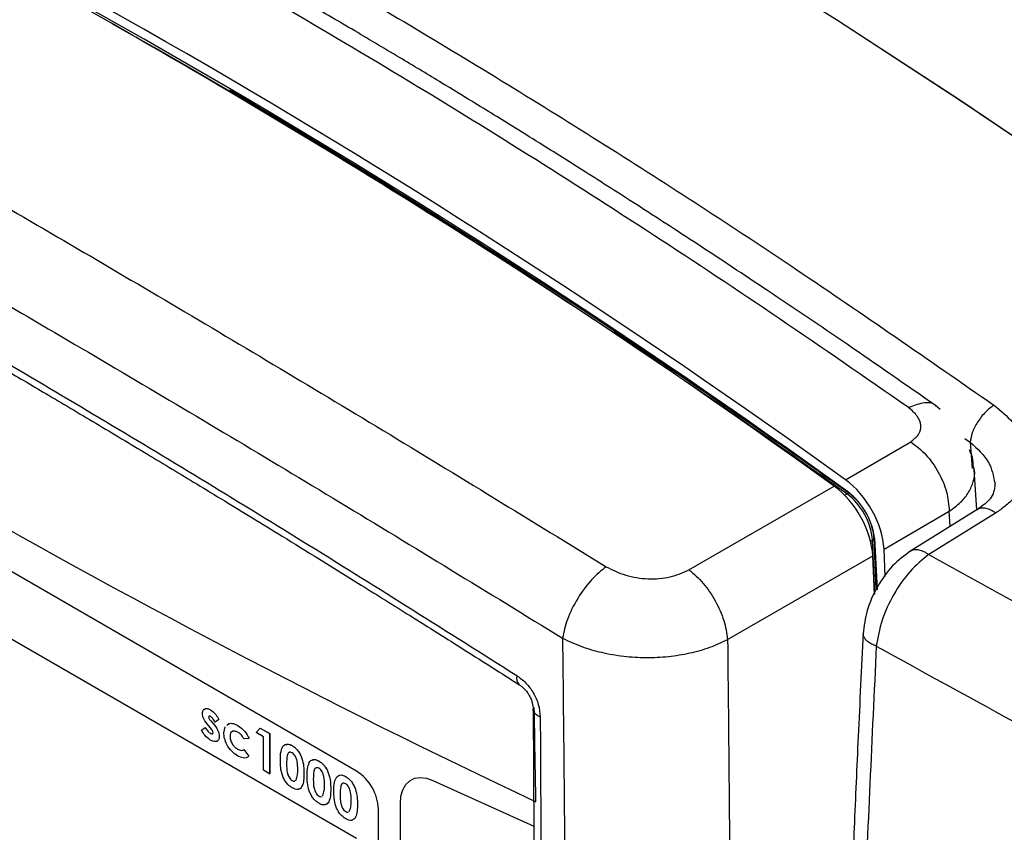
# Model space of a CAD drawing. Header units: inches. Extents: x 0.6 to 33.8, y 0 to 21.7.
# Tile 193 of 210: x 25.935 to 26.874, y 18.581 to 19.356. Entities that reach past the tile are written whole.
import ezdxf

# ---------------------------------------------------------------- set-up
doc = ezdxf.new("R2010")
doc.units = ezdxf.units.IN
doc.header["$MEASUREMENT"] = 0

msp = doc.modelspace()

# ---------------------------------------------------------------- linework, layer by layer
at = {"color": 7, "linetype": 'Continuous'}
for p, q in [((26.25665, 18.63936), (25.46324, 19.09738)), ((26.25665, 18.57506), (25.46324, 19.03309)), ((26.25666, 18.57507), (25.46325, 19.03309)), ((26.8131, 18.98415), (26.8087, 18.98798)), ((26.72297, 18.91715), (26.78515, 18.95337)), ((26.83674, 18.95657), (26.84196, 18.953)), ((26.84196, 18.953), (26.84367, 18.92781)), ((26.84582, 18.92697), (26.84533, 18.92919)), ((26.84811, 18.88833), (26.84582, 18.92697)), ((26.57367, 18.83137), (26.71219, 18.91101)), ((26.72203, 18.90257), (26.72416, 18.9038)), ((26.75972, 18.85087), (26.82192, 18.88706)), ((26.84919, 18.889), (26.78448, 18.84882)), ((26.86614, 18.88543), (26.8023, 18.84579)), ((26.82278, 18.8726), (26.82192, 18.88706)), ((26.74689, 18.85849), (26.7487, 18.85953)), ((26.75106, 18.8083), (26.7487, 18.85953)), ((26.75236, 18.81246), (26.75015, 18.86154)), ((26.75078, 18.86142), (26.75302, 18.81226)), ((26.7531, 18.81313), (26.751, 18.85863)), ((26.76093, 18.82492), (26.75972, 18.85087)), ((26.61051, 18.76493), (26.74901, 18.84461)), ((26.75071, 18.80778), (26.74901, 18.84461)), ((26.11741, 18.69776), (26.11742, 18.69776)), ((26.11555, 18.69075), (26.11555, 18.69075)), ((26.12532, 18.68839), (26.12168, 18.68597)), ((26.12533, 18.68839), (26.12169, 18.68597)), ((26.12532, 18.68839), (26.12533, 18.68839)), ((26.10875, 18.67851), (26.11235, 18.68105)), ((26.11235, 18.68105), (26.11236, 18.68105)), ((26.11724, 18.68053), (26.11527, 18.68282)), ((26.11766, 18.68724), (26.11982, 18.68474)), ((26.11766, 18.68723), (26.11766, 18.68724)), ((26.11766, 18.68723), (26.11981, 18.68474)), ((26.11981, 18.68474), (26.11982, 18.68474)), ((26.12168, 18.68597), (26.12169, 18.68597)), ((26.12999, 18.67592), (26.13126, 18.68159)), ((26.14334, 18.68279), (26.14335, 18.68279)), ((26.16101, 18.67602), (26.16457, 18.68035)), ((26.16457, 18.68035), (26.17377, 18.67505)), ((26.16457, 18.68035), (26.17376, 18.67504)), ((26.16457, 18.68035), (26.16457, 18.68035)), ((26.11722, 18.6753), (26.11723, 18.6753)), ((26.12574, 18.67253), (26.12575, 18.67253)), ((26.13594, 18.67245), (26.13595, 18.67245)), ((26.15422, 18.67032), (26.14929, 18.67003)), ((26.15422, 18.67032), (26.15422, 18.67032)), ((26.16781, 18.6721), (26.16101, 18.67602)), ((26.16781, 18.6402), (26.16781, 18.6721)), ((26.17376, 18.67504), (26.17377, 18.67505)), ((26.17376, 18.67504), (26.17376, 18.63677)), ((26.17377, 18.67505), (26.17377, 18.63677)), ((26.14304, 18.66039), (26.14305, 18.66039)), ((26.14917, 18.6598), (26.15379, 18.65346)), ((26.14917, 18.6598), (26.14918, 18.6598)), ((26.14918, 18.6598), (26.1538, 18.65347)), ((26.19512, 18.66369), (26.19513, 18.6637)), ((26.15379, 18.65346), (26.1538, 18.65347)), ((26.18991, 18.64613), (26.18992, 18.64613)), ((26.22062, 18.64897), (26.22063, 18.64898)), ((26.17376, 18.63677), (26.16781, 18.6402)), ((26.17376, 18.63677), (26.17377, 18.63677)), ((26.20648, 18.637), (26.20649, 18.637)), ((26.21541, 18.63141), (26.21541, 18.63141)), ((26.24612, 18.63425), (26.24612, 18.63426)), ((26.19527, 18.63024), (26.19528, 18.63024)), ((26.1982, 18.63023), (26.1989, 18.63077)), ((26.23198, 18.62228), (26.23199, 18.62228)), ((26.32949, 18.6305), (26.42565, 18.58691)), ((26.22077, 18.61552), (26.22077, 18.61552)), ((26.22369, 18.61551), (26.2244, 18.61605)), ((26.2409, 18.61669), (26.24091, 18.6167)), ((26.25748, 18.60756), (26.25748, 18.60757)), ((26.27753, 17.86622), (26.27753, 18.60319)), ((26.29841, 17.79661), (26.29841, 18.60849)), ((26.24626, 18.6008), (26.24627, 18.60081)), ((26.24919, 18.60079), (26.24989, 18.60133))]:
    msp.add_line(p, q, dxfattribs=at)
at = {"color": 7, "linetype": 'Continuous', "flags": 128}
for points in [[(27.41108, 18.86011), (27.29591, 18.94913), (27.18036, 19.03558), (27.06447, 19.11942), (26.9483, 19.2006), (26.8319, 19.27911), (26.71532, 19.35489), (26.59861, 19.42792), (26.48183, 19.49817), (26.36501, 19.56561), (26.24823, 19.6302), (26.13152, 19.69191), (26.01494, 19.75073), (25.89854, 19.80662), (25.78237, 19.85956), (25.66648, 19.90952), (25.55093, 19.95649), (25.43576, 20.00044)], [(27.4107, 18.86042), (27.29557, 18.94939), (27.18006, 19.0358), (27.06422, 19.1196), (26.94809, 19.20075), (26.83174, 19.27921), (26.7152, 19.35497), (26.59854, 19.42797), (26.4818, 19.49819), (26.36504, 19.56559), (26.2483, 19.63016), (26.13164, 19.69185), (26.0151, 19.75065), (25.89875, 19.80652), (25.78262, 19.85944), (25.66678, 19.9094), (25.55127, 19.95636), (25.43615, 20.0003)], [(26.29841, 18.60849), (26.29899, 18.61546), (26.30071, 18.62154), (26.30352, 18.6265), (26.30732, 18.6302), (26.31198, 18.6325), (26.31736, 18.63332), (26.32326, 18.63265), (26.32949, 18.6305)]]:
    msp.add_lwpolyline(points, dxfattribs=at)
at = {"color": 7, "linetype": 'Continuous'}
for centre, radius, start, end in [((22.37013, 12.87203), 7.4492, 54.243886, 65.761491), ((22.39867, 12.93385), 7.37109, 54.183224, 65.822153), ((22.41535, 12.94013), 7.35945, 54.156804, 65.848573), ((22.06583, 12.39157), 8.00683, 54.42314, 60.377417), ((22.03824, 12.33869), 8.06792, 54.474535, 59.477704), ((29.80771, 25.77635), 7.92333, 235.257075, 244.748302), ((22.03988, 12.35413), 8.05251, 56.339336, 58.380764), ((26.72557, 18.90211), 0.0022, 61.88775, 129.81501), ((26.68696, 18.85424), 0.06197, 4.89782, 53.10796), ((26.68511, 18.85298), 0.06613, 4.89784, 53.10699), ((26.74787, 18.86165), 0.00228, 291.52456, 357.25433), ((26.41752, 18.728), 0.00845, 162.91415, 227.71882), ((7.31021, 18.3215), 19.11962, 0.865056, 1.133965), ((26.2322, 18.60113), 0.04538, 2.60548, 57.39452)]:
    msp.add_arc(centre, radius, start, end, dxfattribs=at)
for centre, major_axis, ratio, start_param, end_param in [((26.71794, 18.87207), (-0.02954, 0.05114), 0.579782, 3.985348, 5.379041), ((26.70729, 18.86592), (-0.02953, 0.05114), 0.577981, 3.983961, 5.380743)]:
    msp.add_ellipse(centre, major_axis=major_axis, ratio=ratio, start_param=start_param, end_param=end_param, dxfattribs=at)
for points, knots in [([(27.45183, 18.88383), (27.40666, 18.93102), (27.31657, 19.02513), (27.17396, 19.1568), (27.02663, 19.28081), (26.87404, 19.39653), (26.71654, 19.50406), (26.55412, 19.60336), (26.38681, 19.69441), (26.2147, 19.77715), (26.03782, 19.85163), (25.85623, 19.91751), (25.67021, 19.97555), (25.54308, 20.00684), (25.47933, 20.02253)], [0, 0, 0, 0, 0.0842686, 0.1680626, 0.2514548, 0.3344387, 0.4173371, 0.5000014, 0.5826646, 0.6655626, 0.748549, 0.8319399, 0.9157326, 1, 1, 1, 1]), ([(27.46905, 18.88192), (27.44495, 18.90745), (27.39893, 18.95621), (27.33117, 19.02358), (27.26904, 19.08284), (27.2128, 19.13427), (27.16285, 19.17832), (27.11714, 19.21735), (27.07333, 19.25368), (27.02831, 19.2899), (26.98132, 19.32655), (26.93137, 19.36426), (26.87869, 19.40266), (26.82563, 19.43993), (26.77536, 19.47399), (26.73051, 19.5034), (26.69001, 19.5292), (26.65079, 19.55354), (26.60037, 19.58398), (26.53507, 19.62186), (26.45293, 19.66696), (26.36543, 19.7121), (26.27792, 19.75436), (26.20869, 19.78571), (26.15752, 19.80785), (26.1203, 19.82352), (26.07884, 19.84045), (26.03012, 19.85965), (25.97334, 19.88109), (25.9098, 19.90388), (25.83968, 19.92761), (25.76316, 19.9519), (25.67889, 19.97667), (25.58682, 20.00167), (25.52235, 20.01706), (25.48892, 20.02504)], [0, 0, 0, 0, 0.045125, 0.086147, 0.123065, 0.155876, 0.184579, 0.209175, 0.233649, 0.258285, 0.284036, 0.310901, 0.339464, 0.368622, 0.395079, 0.418301, 0.438288, 0.457436, 0.478254, 0.514792, 0.55547, 0.599917, 0.642541, 0.681461, 0.698356, 0.714711, 0.733707, 0.756266, 0.782388, 0.812073, 0.843325, 0.877746, 0.915333, 0.956086, 1, 1, 1, 1]), ([(25.5709, 19.735), (25.63289, 19.70657), (25.75522, 19.65048), (25.93975, 19.55708), (26.12348, 19.45783), (26.30847, 19.35104), (26.49278, 19.23782), (26.67844, 19.11752), (26.80194, 19.0317), (26.86452, 18.98821)], [0, 0, 0, 0, 0.144941, 0.286014, 0.429072, 0.570926, 0.713984, 0.85506, 1, 1, 1, 1]), ([(25.28709, 19.53137), (25.34979, 19.49773), (25.47506, 19.43054), (25.66979, 19.32221), (25.86897, 19.2087), (26.07301, 19.08943), (26.28129, 18.96511), (26.42348, 18.87791), (26.49465, 18.83426)], [0, 0, 0, 0, 0.166927, 0.333509, 0.5, 0.666489, 0.833072, 1, 1, 1, 1]), ([(25.24835, 19.46162), (25.31086, 19.42803), (25.43577, 19.36092), (25.62999, 19.25279), (25.82871, 19.13951), (26.03232, 19.02053), (26.24016, 18.89655), (26.38209, 18.80962), (26.45311, 18.76612)], [0, 0, 0, 0, 0.166895, 0.333504, 0.500001, 0.666499, 0.833106, 1, 1, 1, 1]), ([(25.28226, 19.3812), (25.34104, 19.35084), (25.45846, 19.29021), (25.64067, 19.19073), (25.82674, 19.08536), (26.01706, 18.97345), (26.21109, 18.85572), (26.34327, 18.77227), (26.40945, 18.73049)], [0, 0, 0, 0, 0.167022, 0.333618, 0.500001, 0.666378, 0.832975, 1, 1, 1, 1]), ([(26.8093, 18.98757), (26.78101, 19.00725), (26.72743, 19.04452), (26.65147, 19.09577), (26.5845, 19.14008), (26.52654, 19.17769), (26.4776, 19.20892), (26.43914, 19.23313), (26.41026, 19.25111), (26.38759, 19.26512), (26.36424, 19.27946), (26.33507, 19.29722), (26.2978, 19.31967), (26.25346, 19.34604), (26.22168, 19.36453), (26.2051, 19.37418)], [0, 0, 0, 0, 0.1407561, 0.2665673, 0.3774289, 0.4733392, 0.5542979, 0.6203049, 0.6641958, 0.6975669, 0.7327931, 0.779989, 0.842271, 0.9176911, 1, 1, 1, 1]), ([(25.28804, 19.37052), (25.30755, 19.36053), (25.34434, 19.34171), (25.39677, 19.31437), (25.44275, 19.29012), (25.48214, 19.26912), (25.51825, 19.2497), (25.55353, 19.23057), (25.59064, 19.21029), (25.63324, 19.1868), (25.68138, 19.16), (25.73487, 19.12988), (25.78819, 19.09952), (25.83696, 19.07146), (25.88014, 19.04639), (25.91987, 19.02315), (25.96218, 18.99822), (26.00842, 18.97075), (26.05633, 18.94205), (26.09732, 18.91729), (26.13057, 18.89707), (26.15774, 18.88048), (26.18758, 18.86218), (26.22231, 18.84076), (26.26295, 18.81555), (26.30955, 18.78644), (26.35979, 18.75484), (26.39463, 18.73268), (26.41184, 18.72174)], [0, 0, 0, 0, 0.055939, 0.105465, 0.148577, 0.185273, 0.215552, 0.248931, 0.282846, 0.317641, 0.36552, 0.413786, 0.462141, 0.508612, 0.543807, 0.576664, 0.61353, 0.655054, 0.697687, 0.738296, 0.761278, 0.783568, 0.808304, 0.837975, 0.872581, 0.912121, 0.956595, 1, 1, 1, 1]), ([(26.78292, 18.98604), (26.74186, 19.01451), (26.66086, 19.07067), (26.53984, 19.15083), (26.41949, 19.22782), (26.299, 19.30215), (26.21848, 19.34938), (26.17836, 19.37292)], [0, 0, 0, 0, 0.20408, 0.402565, 0.600475, 0.800945, 1, 1, 1, 1]), ([(26.72661, 18.90405), (26.70734, 18.91771), (26.65146, 18.95733), (26.57674, 19.00903), (26.52121, 19.04583), (26.50244, 19.05827)], [0, 0, 0, 0, 0.258357, 0.749238, 1, 1, 1, 1]), ([(26.78292, 18.98604), (26.78757, 18.98783), (26.79721, 18.99153), (26.8064, 18.99099), (26.80893, 18.98753), (26.80915, 18.98723)], [0, 0, 0, 0, 0.46034, 0.953248, 1, 1, 1, 1]), ([(26.86452, 18.98821), (26.86178, 18.98621), (26.85758, 18.98315), (26.85242, 18.97718), (26.84887, 18.97217), (26.84597, 18.96694), (26.84311, 18.96029), (26.84241, 18.95586), (26.84196, 18.953)], [0, 0, 0, 0, 0.246484, 0.377487, 0.509878, 0.640824, 0.767667, 1, 1, 1, 1]), ([(26.86452, 18.98821), (26.87088, 18.98303), (26.88338, 18.97285), (26.89236, 18.95769), (26.89618, 18.9458), (26.89737, 18.9374), (26.89718, 18.92956), (26.89549, 18.9203), (26.89138, 18.91022), (26.88412, 18.9001), (26.87577, 18.89191), (26.86925, 18.88752), (26.86614, 18.88543)], [0, 0, 0, 0, 0.1701754, 0.334601, 0.412201, 0.4856001, 0.5543523, 0.6181386, 0.7323207, 0.8317756, 0.9197937, 1, 1, 1, 1]), ([(26.78515, 18.95337), (26.78797, 18.95553), (26.79363, 18.95984), (26.79558, 18.96873), (26.79236, 18.97804), (26.78608, 18.98336), (26.78292, 18.98604)], [0, 0, 0, 0, 0.248817, 0.49717, 0.747158, 1, 1, 1, 1]), ([(26.84196, 18.953), (26.84873, 18.94676), (26.86143, 18.93505), (26.86392, 18.92099), (26.86508, 18.91441)], [0, 0, 0, 0, 0.532761, 1, 1, 1, 1]), ([(26.84495, 18.92917), (26.84486, 18.93228), (26.8447, 18.93787), (26.8422, 18.94326), (26.84109, 18.94565)], [0, 0, 0, 0, 0.5566587, 1, 1, 1, 1]), ([(26.82192, 18.88706), (26.82573, 18.88987), (26.83328, 18.89544), (26.84097, 18.90521), (26.84522, 18.91556), (26.84673, 18.92298), (26.84587, 18.92676), (26.84582, 18.92697)], [0, 0, 0, 0, 0.248494, 0.492914, 0.738056, 0.985485, 1, 1, 1, 1]), ([(26.8657, 18.91461), (26.86522, 18.9097), (26.86423, 18.89965), (26.85386, 18.89234), (26.84856, 18.8886)], [0, 0, 0, 0, 0.488752, 1, 1, 1, 1]), ([(26.73223, 18.89902), (26.73099, 18.90031), (26.72919, 18.90219), (26.72723, 18.90361), (26.72661, 18.90405)], [0, 0, 0, 0, 0.682765, 1, 1, 1, 1]), ([(26.86614, 18.88543), (26.86461, 18.88643), (26.86153, 18.88842), (26.857, 18.88995), (26.85289, 18.89019), (26.85005, 18.88966), (26.84888, 18.8887), (26.84865, 18.88851)], [0, 0, 0, 0, 0.235662, 0.471324, 0.706986, 0.942648, 1, 1, 1, 1]), ([(26.75015, 18.86154), (26.75001, 18.86328), (26.74965, 18.86795), (26.74805, 18.87285), (26.74705, 18.87594)], [0, 0, 0, 0, 0.370727, 1, 1, 1, 1]), ([(26.78518, 18.84925), (26.77926, 18.84489), (26.76743, 18.83619), (26.75284, 18.81563), (26.74253, 18.79251), (26.7407, 18.7776), (26.73979, 18.77018)], [0, 0, 0, 0, 0.251724, 0.502848, 0.752497, 1, 1, 1, 1]), ([(26.8023, 18.84579), (26.80076, 18.84679), (26.79769, 18.84878), (26.79316, 18.85031), (26.78904, 18.85055), (26.78619, 18.85002), (26.78502, 18.84905), (26.78479, 18.84886)], [0, 0, 0, 0, 0.235356, 0.470712, 0.706068, 0.941424, 1, 1, 1, 1]), ([(26.8023, 18.84579), (26.79623, 18.84082), (26.7841, 18.83088), (26.76847, 18.80828), (26.75671, 18.78298), (26.75379, 18.76664), (26.75234, 18.75846)], [0, 0, 0, 0, 0.249841, 0.499615, 0.749608, 1, 1, 1, 1]), ([(26.8023, 18.84579), (26.85134, 18.81875), (26.94948, 18.76465), (27.04997, 18.70995), (27.10023, 18.68258)], [0, 0, 0, 0, 0.499795, 1, 1, 1, 1]), ([(26.49465, 18.83426), (26.48997, 18.8304), (26.48027, 18.82241), (26.46704, 18.80421), (26.45695, 18.78415), (26.45436, 18.77199), (26.45311, 18.76612)], [0, 0, 0, 0, 0.2412, 0.5, 0.7588, 1, 1, 1, 1]), ([(26.49465, 18.83426), (26.50064, 18.83123), (26.51257, 18.82518), (26.53452, 18.82196), (26.55633, 18.82352), (26.5679, 18.82876), (26.57367, 18.83137)], [0, 0, 0, 0, 0.252424, 0.503216, 0.752181, 1, 1, 1, 1]), ([(26.45311, 18.76612), (26.45407, 18.6735), (26.45599, 18.4883), (26.45639, 18.21648), (26.45493, 17.9495), (26.4516, 17.6875), (26.44773, 17.51747), (26.4458, 17.43248)], [0, 0, 0, 0, 0.200085, 0.400109, 0.600172, 0.800151, 1, 1, 1, 1]), ([(26.45311, 18.76612), (26.45907, 18.7633), (26.4705, 18.75788), (26.49045, 18.75218), (26.51109, 18.74859), (26.53273, 18.74729), (26.55407, 18.74829), (26.57468, 18.75163), (26.59397, 18.75702), (26.60499, 18.76229), (26.61051, 18.76493)], [0, 0, 0, 0, 0.130694, 0.25085, 0.378482, 0.500883, 0.626776, 0.75044, 0.874765, 1, 1, 1, 1]), ([(26.61051, 18.76493), (26.61148, 18.67078), (26.61342, 18.48247), (26.61378, 18.20614), (26.61219, 17.93476), (26.60867, 17.66848), (26.60462, 17.49573), (26.6026, 17.40938)], [0, 0, 0, 0, 0.200012, 0.400051, 0.60013, 0.800107, 1, 1, 1, 1]), ([(26.73982, 18.77072), (26.73819, 18.73785), (26.73511, 18.67572), (26.73129, 18.58886), (26.72822, 18.51328), (26.72582, 18.44881), (26.72398, 18.39508), (26.7225, 18.34877), (26.72122, 18.30613), (26.72004, 18.26364), (26.71798, 18.18327), (26.71558, 18.06604), (26.71394, 17.93249), (26.71334, 17.81898), (26.71337, 17.72611), (26.71389, 17.63794), (26.71465, 17.57067), (26.71542, 17.51988), (26.71612, 17.48039), (26.71708, 17.43348), (26.71839, 17.37919), (26.72014, 17.31773), (26.72242, 17.24938), (26.72532, 17.17432), (26.72774, 17.12276), (26.72901, 17.09576)], [0, 0, 0, 0, 0.0536563, 0.1014027, 0.1432369, 0.1791577, 0.2091644, 0.2335454, 0.257383, 0.2815152, 0.305942, 0.3949665, 0.4843357, 0.5412094, 0.5980715, 0.6525898, 0.7030238, 0.7230556, 0.7477714, 0.7774364, 0.8120509, 0.8516152, 0.896129, 0.9455912, 1, 1, 1, 1]), ([(26.75234, 18.75846), (26.7508, 18.7591), (26.7476, 18.76042), (26.74379, 18.76298), (26.74107, 18.76593), (26.73973, 18.7686), (26.73995, 18.77019), (26.74002, 18.77071)], [0, 0, 0, 0, 0.202917, 0.420928, 0.650299, 0.885796, 1, 1, 1, 1]), ([(26.75234, 18.75846), (26.7482, 18.6711), (26.73993, 18.49628), (26.73182, 18.24188), (26.72684, 17.99372), (26.72526, 17.75295), (26.72711, 17.51983), (26.7321, 17.29434), (26.73835, 17.1512), (26.74147, 17.07974)], [0, 0, 0, 0, 0.1427862, 0.285746, 0.4285496, 0.5715103, 0.7142685, 0.8573516, 1, 1, 1, 1]), ([(26.75234, 18.75846), (26.79895, 18.73285), (26.89249, 18.68145), (26.98819, 18.62954), (27.03619, 18.60349)], [0, 0, 0, 0, 0.498321, 1, 1, 1, 1]), ([(26.40945, 18.73049), (26.41243, 18.72828), (26.41835, 18.72389), (26.42565, 18.714), (26.43084, 18.70238), (26.43151, 18.69478), (26.43187, 18.69076)], [0, 0, 0, 0, 0.242888, 0.483099, 0.726485, 1, 1, 1, 1]), ([(26.41169, 18.72185), (26.41256, 18.72126), (26.41427, 18.72009), (26.41688, 18.71763), (26.41932, 18.71472), (26.42145, 18.71143), (26.42311, 18.70797), (26.4247, 18.70331), (26.42491, 18.7004), (26.42505, 18.69844)], [0, 0, 0, 0, 0.128191, 0.253681, 0.376931, 0.498966, 0.621294, 0.74538, 1, 1, 1, 1]), ([(26.1096, 18.69444), (26.10976, 18.6956), (26.11008, 18.69791), (26.11233, 18.69914), (26.11486, 18.69905), (26.11656, 18.69819), (26.11741, 18.69776)], [0, 0, 0, 0, 0.278826, 0.558527, 0.779035, 1, 1, 1, 1]), ([(26.11079, 18.6978), (26.11135, 18.69828), (26.11244, 18.69923), (26.11489, 18.69903), (26.11657, 18.69819), (26.11742, 18.69776)], [0, 0, 0, 0, 0.343232, 0.671277, 1, 1, 1, 1]), ([(26.11741, 18.69776), (26.11917, 18.69644), (26.12233, 18.69408), (26.1244, 18.69013), (26.12532, 18.68839)], [0, 0, 0, 0, 0.558603, 1, 1, 1, 1]), ([(26.11742, 18.69776), (26.11918, 18.69644), (26.12234, 18.69408), (26.12441, 18.69013), (26.12533, 18.68839)], [0, 0, 0, 0, 0.558603, 1, 1, 1, 1]), ([(26.42505, 18.69855), (26.42527, 18.66333), (26.42568, 18.59659), (26.4259, 18.50279), (26.42587, 18.42043), (26.42568, 18.35336), (26.42543, 18.29998), (26.42517, 18.25877), (26.4249, 18.22248), (26.42457, 18.18469), (26.42413, 18.14036), (26.42349, 18.08636), (26.42264, 18.02412), (26.42151, 17.95375), (26.42004, 17.87541), (26.41816, 17.78926), (26.41583, 17.69544), (26.41391, 17.63083), (26.41291, 17.59716)], [0, 0, 0, 0, 0.092379, 0.175083, 0.248108, 0.311455, 0.354438, 0.391445, 0.422476, 0.45248, 0.493801, 0.542871, 0.599689, 0.664255, 0.73657, 0.816634, 0.904445, 1, 1, 1, 1]), ([(26.43187, 18.69076), (26.43059, 18.69144), (26.42798, 18.69282), (26.42578, 18.69552), (26.42481, 18.69754), (26.42506, 18.69855), (26.42507, 18.69858)], [0, 0, 0, 0, 0.321285, 0.655625, 0.989965, 1, 1, 1, 1]), ([(26.11527, 18.68282), (26.11369, 18.68481), (26.1115, 18.68759), (26.1098, 18.69186), (26.10966, 18.69358), (26.1096, 18.69444)], [0, 0, 0, 0, 0.559029, 0.779579, 1, 1, 1, 1]), ([(26.11766, 18.69124), (26.11739, 18.69138), (26.11685, 18.69166), (26.11615, 18.69172), (26.11564, 18.69143), (26.11558, 18.69097), (26.11555, 18.69075)], [0, 0, 0, 0, 0.281077, 0.56121, 0.780983, 1, 1, 1, 1]), ([(26.11582, 18.69144), (26.11578, 18.69141), (26.11559, 18.69131), (26.11557, 18.691), (26.11555, 18.69075)], [0, 0, 0, 0, 0.206281, 1, 1, 1, 1]), ([(26.11555, 18.69075), (26.11561, 18.69038), (26.11574, 18.68965), (26.11663, 18.68846), (26.11727, 18.6877), (26.11766, 18.68724)], [0, 0, 0, 0, 0.277696, 0.558221, 1, 1, 1, 1]), ([(26.11555, 18.69075), (26.11561, 18.69038), (26.11573, 18.68965), (26.11663, 18.68845), (26.11727, 18.6877), (26.11766, 18.68723)], [0, 0, 0, 0, 0.277696, 0.558221, 1, 1, 1, 1]), ([(26.12168, 18.68597), (26.12105, 18.6871), (26.12018, 18.68868), (26.11873, 18.69046), (26.11802, 18.69098), (26.11766, 18.69124)], [0, 0, 0, 0, 0.560093, 0.78033, 1, 1, 1, 1]), ([(26.43187, 18.69076), (26.43232, 18.59563), (26.43321, 18.40531), (26.43127, 18.1269), (26.42713, 17.85337), (26.42219, 17.67624), (26.41972, 17.58764)], [0, 0, 0, 0, 0.249968, 0.500116, 0.749966, 1, 1, 1, 1]), ([(26.11711, 18.66898), (26.11527, 18.67029), (26.11197, 18.67263), (26.10973, 18.67671), (26.10875, 18.67851)], [0, 0, 0, 0, 0.558975, 1, 1, 1, 1]), ([(26.11235, 18.68105), (26.11314, 18.67976), (26.11454, 18.67745), (26.1164, 18.67595), (26.11722, 18.6753)], [0, 0, 0, 0, 0.560464, 1, 1, 1, 1]), ([(26.11236, 18.68105), (26.11314, 18.67976), (26.11454, 18.67745), (26.11641, 18.67596), (26.11723, 18.6753)], [0, 0, 0, 0, 0.560464, 1, 1, 1, 1]), ([(26.1198, 18.67596), (26.11971, 18.67642), (26.11954, 18.67735), (26.11853, 18.67894), (26.11773, 18.67993), (26.11724, 18.68053)], [0, 0, 0, 0, 0.277544, 0.55818, 1, 1, 1, 1]), ([(26.11981, 18.68474), (26.12154, 18.68267), (26.12394, 18.67978), (26.12557, 18.67524), (26.12569, 18.67343), (26.12574, 18.67253)], [0, 0, 0, 0, 0.558868, 0.779296, 1, 1, 1, 1]), ([(26.11982, 18.68474), (26.12154, 18.68267), (26.12395, 18.67978), (26.12558, 18.67524), (26.12569, 18.67344), (26.12575, 18.67253)], [0, 0, 0, 0, 0.558868, 0.779296, 1, 1, 1, 1]), ([(26.133, 18.68302), (26.13358, 18.68362), (26.13504, 18.68514), (26.13887, 18.68492), (26.14185, 18.6835), (26.14334, 18.68279)], [0, 0, 0, 0, 0.24793, 0.623786, 1, 1, 1, 1]), ([(26.13301, 18.68302), (26.13359, 18.68363), (26.13505, 18.68515), (26.13887, 18.68493), (26.14186, 18.68351), (26.14335, 18.68279)], [0, 0, 0, 0, 0.24793, 0.623786, 1, 1, 1, 1]), ([(26.14334, 18.68279), (26.14576, 18.68108), (26.15007, 18.67803), (26.15295, 18.67268), (26.15422, 18.67032)], [0, 0, 0, 0, 0.559358, 1, 1, 1, 1]), ([(26.14335, 18.68279), (26.14576, 18.68109), (26.15008, 18.67804), (26.15296, 18.67268), (26.15422, 18.67032)], [0, 0, 0, 0, 0.559358, 1, 1, 1, 1]), ([(26.12574, 18.67253), (26.12558, 18.67124), (26.12526, 18.66867), (26.12277, 18.66727), (26.11992, 18.66753), (26.11805, 18.6685), (26.11711, 18.66898)], [0, 0, 0, 0, 0.279011, 0.558366, 0.778946, 1, 1, 1, 1]), ([(26.11722, 18.6753), (26.11755, 18.67513), (26.11821, 18.67478), (26.11904, 18.67479), (26.11966, 18.67515), (26.11975, 18.67569), (26.1198, 18.67596)], [0, 0, 0, 0, 0.280836, 0.560873, 0.780885, 1, 1, 1, 1]), ([(26.11723, 18.6753), (26.11755, 18.67513), (26.11821, 18.6748), (26.11901, 18.67476), (26.11934, 18.67503), (26.11945, 18.67513)], [0, 0, 0, 0, 0.389834, 0.778558, 1, 1, 1, 1]), ([(26.12575, 18.67253), (26.12561, 18.67121), (26.12534, 18.66871), (26.12357, 18.66801), (26.12274, 18.66768)], [0, 0, 0, 0, 0.5289576, 1, 1, 1, 1]), ([(26.14316, 18.65394), (26.14125, 18.65521), (26.13743, 18.65775), (26.13304, 18.66411), (26.13043, 18.6705), (26.13014, 18.67411), (26.12999, 18.67592)], [0, 0, 0, 0, 0.280293, 0.559321, 0.779679, 1, 1, 1, 1]), ([(26.14337, 18.6764), (26.14228, 18.67692), (26.14011, 18.67796), (26.13759, 18.67726), (26.13614, 18.67529), (26.13601, 18.67339), (26.13594, 18.67245)], [0, 0, 0, 0, 0.280155, 0.559369, 0.779478, 1, 1, 1, 1]), ([(26.13594, 18.67245), (26.13605, 18.67118), (26.13626, 18.66865), (26.13817, 18.66483), (26.14059, 18.662), (26.14222, 18.66093), (26.14304, 18.66039)], [0, 0, 0, 0, 0.279849, 0.559013, 0.779218, 1, 1, 1, 1]), ([(26.13901, 18.67728), (26.13851, 18.67721), (26.13729, 18.67705), (26.13616, 18.67525), (26.13602, 18.67338), (26.13595, 18.67245)], [0, 0, 0, 0, 0.25607, 0.627686, 1, 1, 1, 1]), ([(26.13595, 18.67245), (26.13605, 18.67118), (26.13626, 18.66865), (26.13818, 18.66484), (26.14059, 18.662), (26.14223, 18.66093), (26.14305, 18.66039)], [0, 0, 0, 0, 0.279849, 0.559013, 0.779218, 1, 1, 1, 1]), ([(26.14929, 18.67003), (26.14833, 18.67156), (26.14662, 18.67429), (26.14436, 18.67575), (26.14337, 18.6764)], [0, 0, 0, 0, 0.559003, 1, 1, 1, 1]), ([(26.14304, 18.66039), (26.14435, 18.65975), (26.1467, 18.65861), (26.14841, 18.65943), (26.14917, 18.6598)], [0, 0, 0, 0, 0.559948, 1, 1, 1, 1]), ([(26.14305, 18.66039), (26.14436, 18.65976), (26.1467, 18.65861), (26.14842, 18.65944), (26.14918, 18.6598)], [0, 0, 0, 0, 0.559948, 1, 1, 1, 1]), ([(26.18396, 18.64964), (26.18398, 18.65261), (26.18402, 18.65791), (26.18587, 18.6617), (26.18668, 18.66336)], [0, 0, 0, 0, 0.561096, 1, 1, 1, 1]), ([(26.18668, 18.66336), (26.18795, 18.6643), (26.19022, 18.66599), (26.19362, 18.6644), (26.19512, 18.66369)], [0, 0, 0, 0, 0.558689, 1, 1, 1, 1]), ([(26.18925, 18.66447), (26.18975, 18.66478), (26.1913, 18.66573), (26.19359, 18.66451), (26.19513, 18.6637)], [0, 0, 0, 0, 0.32807, 1, 1, 1, 1]), ([(26.19512, 18.66369), (26.19611, 18.66305), (26.19807, 18.66178), (26.20083, 18.65881), (26.20307, 18.65525), (26.20514, 18.65016), (26.20635, 18.64387), (26.20644, 18.63929), (26.20648, 18.637)], [0, 0, 0, 0, 0.125048, 0.249911, 0.374751, 0.499824, 0.749491, 1, 1, 1, 1]), ([(26.19513, 18.6637), (26.19611, 18.66306), (26.19808, 18.66178), (26.20083, 18.65882), (26.20308, 18.65526), (26.20514, 18.65016), (26.20636, 18.64387), (26.20645, 18.6393), (26.20649, 18.637)], [0, 0, 0, 0, 0.125048, 0.249911, 0.374751, 0.499824, 0.749491, 1, 1, 1, 1]), ([(26.15379, 18.65346), (26.15303, 18.65292), (26.15152, 18.65183), (26.14787, 18.65167), (26.14495, 18.65308), (26.14316, 18.65394)], [0, 0, 0, 0, 0.280349, 0.560553, 1, 1, 1, 1]), ([(26.19527, 18.65674), (26.19466, 18.65701), (26.19346, 18.65754), (26.19145, 18.65696), (26.18997, 18.65304), (26.18994, 18.6489), (26.18991, 18.64613)], [0, 0, 0, 0, 0.124897, 0.249662, 0.498629, 1, 1, 1, 1]), ([(26.19321, 18.65726), (26.1928, 18.65721), (26.19136, 18.657), (26.19002, 18.65293), (26.18996, 18.64886), (26.18992, 18.64613)], [0, 0, 0, 0, 0.116613, 0.409727, 1, 1, 1, 1]), ([(26.20053, 18.64043), (26.20052, 18.64315), (26.2005, 18.64722), (26.19886, 18.6526), (26.19703, 18.65547), (26.19585, 18.65632), (26.19527, 18.65674)], [0, 0, 0, 0, 0.501448, 0.750378, 0.875297, 1, 1, 1, 1]), ([(26.21218, 18.64864), (26.21345, 18.64958), (26.21572, 18.65127), (26.21912, 18.64968), (26.22062, 18.64897)], [0, 0, 0, 0, 0.558689, 1, 1, 1, 1]), ([(26.21474, 18.64975), (26.21525, 18.65006), (26.2168, 18.65101), (26.21909, 18.64979), (26.22063, 18.64898)], [0, 0, 0, 0, 0.3280697, 1, 1, 1, 1]), ([(26.1953, 18.62335), (26.19432, 18.62398), (26.19238, 18.62522), (26.18963, 18.62808), (26.18741, 18.63161), (26.18531, 18.63662), (26.18409, 18.64285), (26.18401, 18.64738), (26.18396, 18.64964)], [0, 0, 0, 0, 0.125091, 0.249972, 0.374848, 0.499916, 0.749471, 1, 1, 1, 1]), ([(26.18991, 18.64613), (26.18992, 18.64347), (26.18994, 18.63949), (26.19168, 18.63418), (26.19355, 18.63145), (26.1947, 18.63064), (26.19527, 18.63024)], [0, 0, 0, 0, 0.501409, 0.750151, 0.875083, 1, 1, 1, 1]), ([(26.18992, 18.64613), (26.18993, 18.64347), (26.18995, 18.63949), (26.19169, 18.63419), (26.19356, 18.63146), (26.1947, 18.63065), (26.19528, 18.63024)], [0, 0, 0, 0, 0.501409, 0.750151, 0.875083, 1, 1, 1, 1]), ([(26.20946, 18.63492), (26.20948, 18.63789), (26.20952, 18.64319), (26.21137, 18.64698), (26.21218, 18.64864)], [0, 0, 0, 0, 0.561096, 1, 1, 1, 1]), ([(26.22077, 18.64202), (26.22016, 18.64229), (26.21895, 18.64282), (26.21695, 18.64224), (26.21547, 18.63832), (26.21543, 18.63418), (26.21541, 18.63141)], [0, 0, 0, 0, 0.124897, 0.249662, 0.498629, 1, 1, 1, 1]), ([(26.21871, 18.64255), (26.2183, 18.64249), (26.21686, 18.64228), (26.21551, 18.63821), (26.21545, 18.63414), (26.21541, 18.63141)], [0, 0, 0, 0, 0.116613, 0.409727, 1, 1, 1, 1]), ([(26.22062, 18.64897), (26.2216, 18.64834), (26.22357, 18.64706), (26.22632, 18.64409), (26.22857, 18.64053), (26.23063, 18.63544), (26.23185, 18.62915), (26.23194, 18.62457), (26.23198, 18.62228)], [0, 0, 0, 0, 0.125048, 0.249911, 0.374751, 0.499824, 0.749491, 1, 1, 1, 1]), ([(26.22063, 18.64898), (26.22161, 18.64834), (26.22358, 18.64707), (26.22633, 18.6441), (26.22858, 18.64054), (26.23064, 18.63544), (26.23186, 18.62915), (26.23194, 18.62458), (26.23199, 18.62228)], [0, 0, 0, 0, 0.125048, 0.249911, 0.374751, 0.499824, 0.749491, 1, 1, 1, 1]), ([(26.22603, 18.62571), (26.22602, 18.62843), (26.226, 18.6325), (26.22435, 18.63788), (26.22252, 18.64076), (26.22135, 18.6416), (26.22077, 18.64202)], [0, 0, 0, 0, 0.5014483, 0.750378, 0.8752968, 1, 1, 1, 1]), ([(26.20648, 18.637), (26.20644, 18.63477), (26.20636, 18.63031), (26.20515, 18.62544), (26.20316, 18.62268), (26.201, 18.62157), (26.19823, 18.62185), (26.19627, 18.62285), (26.1953, 18.62335)], [0, 0, 0, 0, 0.2505166, 0.5002111, 0.6253099, 0.750131, 0.8749263, 1, 1, 1, 1]), ([(26.1989, 18.63077), (26.19948, 18.63236), (26.20052, 18.6352), (26.20053, 18.63883), (26.20053, 18.64043)], [0, 0, 0, 0, 0.5584174, 1, 1, 1, 1]), ([(26.20649, 18.637), (26.20645, 18.63477), (26.20637, 18.6303), (26.20514, 18.6255), (26.20332, 18.62275), (26.20197, 18.62225), (26.20138, 18.62203)], [0, 0, 0, 0, 0.346691, 0.692244, 0.865368, 1, 1, 1, 1]), ([(26.22079, 18.60864), (26.21982, 18.60926), (26.21788, 18.6105), (26.21513, 18.61337), (26.2129, 18.61689), (26.21081, 18.62191), (26.20959, 18.62814), (26.2095, 18.63266), (26.20946, 18.63492)], [0, 0, 0, 0, 0.125091, 0.249972, 0.374848, 0.499916, 0.749471, 1, 1, 1, 1]), ([(26.21541, 18.63141), (26.21542, 18.62875), (26.21544, 18.62477), (26.21718, 18.61947), (26.21905, 18.61673), (26.22019, 18.61593), (26.22077, 18.61552)], [0, 0, 0, 0, 0.501409, 0.750151, 0.875083, 1, 1, 1, 1]), ([(26.21541, 18.63141), (26.21543, 18.62875), (26.21545, 18.62477), (26.21719, 18.61947), (26.21906, 18.61674), (26.2202, 18.61593), (26.22077, 18.61552)], [0, 0, 0, 0, 0.501409, 0.750151, 0.875083, 1, 1, 1, 1]), ([(26.23496, 18.6202), (26.23498, 18.62318), (26.23501, 18.62847), (26.23687, 18.63226), (26.23768, 18.63392)], [0, 0, 0, 0, 0.561096, 1, 1, 1, 1]), ([(26.23768, 18.63392), (26.23895, 18.63487), (26.24122, 18.63656), (26.24462, 18.63496), (26.24612, 18.63426)], [0, 0, 0, 0, 0.558689, 1, 1, 1, 1]), ([(26.23768, 18.63392), (26.23895, 18.63486), (26.24122, 18.63655), (26.24462, 18.63496), (26.24612, 18.63425)], [0, 0, 0, 0, 0.558689, 1, 1, 1, 1]), ([(26.24612, 18.63426), (26.24711, 18.63362), (26.24907, 18.63235), (26.25183, 18.62938), (26.25407, 18.62582), (26.25614, 18.62073), (26.25735, 18.61444), (26.25744, 18.60986), (26.25748, 18.60757)], [0, 0, 0, 0, 0.125048, 0.249911, 0.374751, 0.499824, 0.749491, 1, 1, 1, 1]), ([(26.24612, 18.63425), (26.2471, 18.63362), (26.24907, 18.63234), (26.25182, 18.62938), (26.25406, 18.62581), (26.25613, 18.62072), (26.25735, 18.61443), (26.25743, 18.60985), (26.25748, 18.60756)], [0, 0, 0, 0, 0.125048, 0.249911, 0.374751, 0.499824, 0.749491, 1, 1, 1, 1]), ([(26.19527, 18.63024), (26.19568, 18.63005), (26.19651, 18.62966), (26.19741, 18.62959), (26.19772, 18.62986), (26.19777, 18.6299)], [0, 0, 0, 0, 0.457226, 0.914308, 1, 1, 1, 1]), ([(26.19528, 18.63024), (26.19569, 18.63005), (26.19652, 18.62966), (26.19742, 18.6296), (26.19773, 18.62986), (26.19778, 18.6299)], [0, 0, 0, 0, 0.457226, 0.914308, 1, 1, 1, 1]), ([(26.23198, 18.62228), (26.23194, 18.62005), (26.23185, 18.61559), (26.23065, 18.61072), (26.22866, 18.60796), (26.22649, 18.60685), (26.22373, 18.60713), (26.22177, 18.60813), (26.22079, 18.60864)], [0, 0, 0, 0, 0.2505166, 0.5002111, 0.6253099, 0.750131, 0.8749263, 1, 1, 1, 1]), ([(26.2244, 18.61605), (26.22498, 18.61764), (26.22602, 18.62048), (26.22603, 18.62411), (26.22603, 18.62571)], [0, 0, 0, 0, 0.558417, 1, 1, 1, 1]), ([(26.23199, 18.62228), (26.23195, 18.62005), (26.23187, 18.61558), (26.23063, 18.61078), (26.22882, 18.60804), (26.22747, 18.60753), (26.22688, 18.60732)], [0, 0, 0, 0, 0.346691, 0.692244, 0.865368, 1, 1, 1, 1]), ([(26.24626, 18.6273), (26.24566, 18.62757), (26.24445, 18.62811), (26.24244, 18.62752), (26.24097, 18.6236), (26.24093, 18.61946), (26.2409, 18.61669)], [0, 0, 0, 0, 0.124897, 0.249662, 0.498629, 1, 1, 1, 1]), ([(26.24421, 18.62783), (26.2438, 18.62777), (26.24235, 18.62756), (26.24101, 18.62349), (26.24095, 18.61942), (26.24091, 18.6167)], [0, 0, 0, 0, 0.116613, 0.409727, 1, 1, 1, 1]), ([(26.25153, 18.611), (26.25152, 18.61371), (26.2515, 18.61778), (26.24985, 18.62316), (26.24802, 18.62604), (26.24685, 18.62688), (26.24626, 18.6273)], [0, 0, 0, 0, 0.501448, 0.750378, 0.875297, 1, 1, 1, 1]), ([(26.22077, 18.61552), (26.22118, 18.61533), (26.22201, 18.61494), (26.22291, 18.61487), (26.22322, 18.61514), (26.22327, 18.61518)], [0, 0, 0, 0, 0.457226, 0.914308, 1, 1, 1, 1]), ([(26.22077, 18.61552), (26.22119, 18.61533), (26.22202, 18.61494), (26.22291, 18.61488), (26.22323, 18.61514), (26.22328, 18.61519)], [0, 0, 0, 0, 0.457226, 0.914308, 1, 1, 1, 1]), ([(26.24629, 18.59392), (26.24532, 18.59454), (26.24338, 18.59578), (26.24062, 18.59865), (26.2384, 18.60217), (26.23631, 18.60719), (26.23509, 18.61342), (26.235, 18.61794), (26.23496, 18.6202)], [0, 0, 0, 0, 0.125091, 0.249972, 0.374848, 0.499916, 0.749471, 1, 1, 1, 1]), ([(26.2409, 18.61669), (26.24092, 18.61403), (26.24094, 18.61005), (26.24268, 18.60475), (26.24455, 18.60202), (26.24569, 18.60121), (26.24626, 18.6008)], [0, 0, 0, 0, 0.501409, 0.750151, 0.875083, 1, 1, 1, 1]), ([(26.24091, 18.6167), (26.24092, 18.61404), (26.24094, 18.61005), (26.24268, 18.60475), (26.24455, 18.60202), (26.2457, 18.60121), (26.24627, 18.60081)], [0, 0, 0, 0, 0.501409, 0.750151, 0.875083, 1, 1, 1, 1]), ([(26.25748, 18.60756), (26.25743, 18.60533), (26.25735, 18.60087), (26.25615, 18.596), (26.25416, 18.59324), (26.25199, 18.59213), (26.24922, 18.59241), (26.24727, 18.59341), (26.24629, 18.59392)], [0, 0, 0, 0, 0.250517, 0.500211, 0.62531, 0.750131, 0.874926, 1, 1, 1, 1]), ([(26.24989, 18.60133), (26.25048, 18.60292), (26.25152, 18.60576), (26.25152, 18.60939), (26.25153, 18.611)], [0, 0, 0, 0, 0.558417, 1, 1, 1, 1]), ([(26.25748, 18.60757), (26.25744, 18.60533), (26.25736, 18.60086), (26.25613, 18.59606), (26.25431, 18.59332), (26.25296, 18.59282), (26.25237, 18.5926)], [0, 0, 0, 0, 0.3466907, 0.6922436, 0.8653683, 1, 1, 1, 1]), ([(26.24626, 18.6008), (26.24668, 18.60061), (26.24751, 18.60022), (26.2484, 18.60015), (26.24872, 18.60042), (26.24877, 18.60046)], [0, 0, 0, 0, 0.4572261, 0.9143084, 1, 1, 1, 1]), ([(26.24627, 18.60081), (26.24668, 18.60061), (26.24751, 18.60022), (26.24841, 18.60016), (26.24872, 18.60042), (26.24877, 18.60047)], [0, 0, 0, 0, 0.4572261, 0.9143084, 1, 1, 1, 1])]:
    msp.add_open_spline(points, degree=3, knots=knots, dxfattribs=at)
for points in [[(26.78515, 18.95338), (26.79015, 18.94954), (26.80017, 18.94186), (26.81211, 18.92466), (26.82033, 18.90552), (26.82139, 18.89321), (26.82192, 18.88706)], [(26.57367, 18.83137), (26.57832, 18.82732), (26.58762, 18.81922), (26.59928, 18.80179), (26.60782, 18.78279), (26.60962, 18.77088), (26.61051, 18.76493)]]:
    msp.add_open_spline(points, degree=3, dxfattribs=at)

doc.saveas('drawing.dxf')
